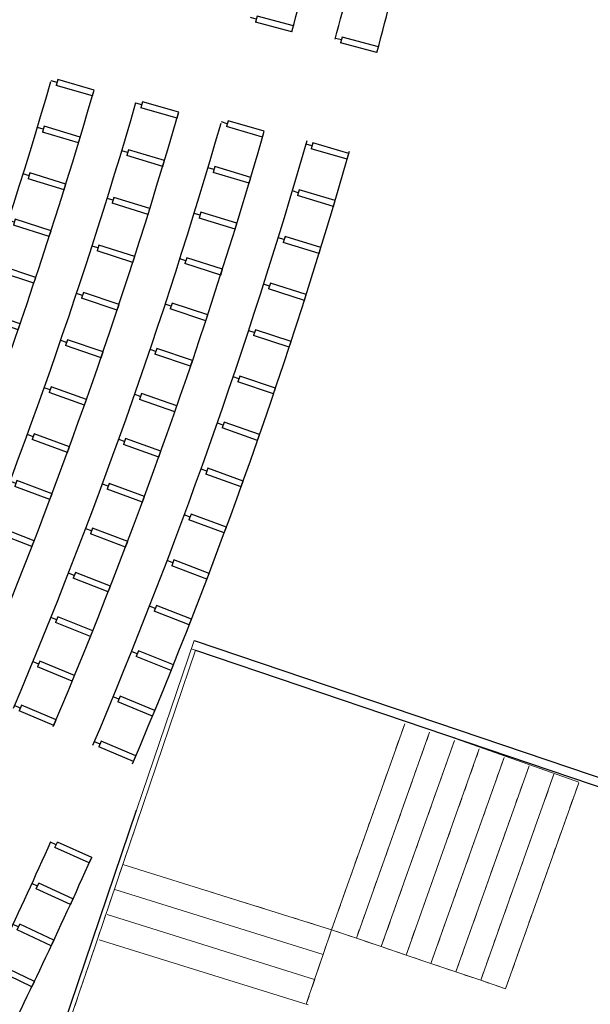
# Model space of a CAD drawing. Header units: inches. Extents: x 424 to 2043, y -237 to 445.
# Tile 70 of 256: x 707.64 to 714.16, y -144.15 to -132.9. Entities that reach past the tile are written whole.
import ezdxf

# ---------------------------------------------------------------- set-up
doc = ezdxf.new("R2010")
doc.units = ezdxf.units.IN
doc.header["$MEASUREMENT"] = 0
doc.linetypes.add('Overhead', pattern=[0.003969, 0.002381, -0.001587])
doc.layers.add('1', color=8, linetype='Continuous')
for name, color, linetype, lineweight in [('A-WALL', 113, 'Continuous', 9), ('S-STRS', 31, 'Continuous', 9), ('S-STRS-MBND', 31, 'Overhead', 9)]:
    doc.layers.add(name, color=color, linetype=linetype, lineweight=lineweight)

# ---------------------------------------------------------------- blocks, each defined once
blk = doc.blocks.new('H')
at = {"color": 0}
for p, q in [((0, 0.43), (0, 0.5)), ((-0.035, 0), (-0.035, 0.43)), ((0.035, 0.43), (-0.035, 0.43)), ((0.035, 0), (0.035, 0.43)), ((-0.035, 0), (0.035, 0))]:
    blk.add_line(p, q, dxfattribs=at)
blk = doc.blocks.new('jjjr')
at = {"layer": '1'}
for radius, start, end in [(60.607, 4.32355, 6.78285), (61.107, 4.3149, 6.7917), (60.107, 4.29716, 6.80983), (60.607, 356.251, 3.18848), (61.107, 356.2336, 3.20589), (59.607, 356.28667, 3.10893), (60.107, 356.26869, 3.12837), (58.107, 356.39069, 3.0486), (58.607, 356.37024, 3.06905), (59.107, 356.30496, 3.08916), (57.607, 356.4115, 3.02778), (60.607, 352.65663, 355.11593), (61.107, 352.64778, 355.12459)]:
    blk.add_arc((-82.043, -107.996, 13.052), radius, start, end, dxfattribs=at)
for p, rotation in [((-22.106, -103.473, 13.052), 94.31558617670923), ((-21.11, -103.378, 13.052), 94.3337723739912), ((-22.025, -104.72, 13.052), 93.12394695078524), ((-21.028, -104.641, 13.052), 93.14758762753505), ((-23.02, -104.838, 13.052), 93.0623657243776), ((-24.017, -104.917, 13.052), 93.0373610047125), ((-21.997, -105.269, 13.052), 92.60022283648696), ((-20.999, -105.202, 13.052), 92.62022648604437), ((-23.99, -105.477, 13.052), 92.48442420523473), ((-22.992, -105.412, 13.052), 92.5052614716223), ((-21.975, -105.818, 13.052), 92.07649872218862), ((-20.976, -105.764, 13.052), 92.09286534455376), ((-23.968, -106.037, 13.052), 91.93148740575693), ((-22.969, -105.986, 13.052), 91.9481572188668), ((-21.957, -106.367, 13.052), 91.55277460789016), ((-20.958, -106.326, 13.052), 91.56550420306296), ((-23.952, -106.598, 13.052), 91.3785506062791), ((-22.953, -106.561, 13.052), 91.3910529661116), ((-21.945, -106.916, 13.052), 91.02905049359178), ((-20.945, -106.889, 13.052), 91.03814306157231), ((-23.941, -107.159, 13.052), 90.82561380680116), ((-22.942, -107.136, 13.052), 90.83394871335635), ((-21.938, -107.466, 13.052), 90.5053263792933), ((-20.938, -107.451, 13.052), 90.51078192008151), ((-23.936, -107.719, 13.052), 90.2726770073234), ((-22.936, -107.71, 13.052), 90.27684446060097), ((-21.935, -108.015, 13.052), 89.98160226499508), ((-20.935, -108.013, 13.052), 89.98342077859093), ((-22.936, -108.285, 13.052), 89.71974020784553), ((-21.938, -108.565, 13.052), 89.4578781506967), ((-20.938, -108.576, 13.052), 89.45605963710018), ((-22.942, -108.86, 13.052), 89.16263595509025), ((-21.946, -109.114, 13.052), 88.93415403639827), ((-20.946, -109.138, 13.052), 88.92869849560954), ((-22.953, -109.434, 13.052), 88.60553170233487), ((-21.958, -109.663, 13.052), 88.41042992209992), ((-20.959, -109.701, 13.052), 88.40133735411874), ((-22.97, -110.009, 13.052), 88.04842744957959), ((-21.976, -110.212, 13.052), 87.8867058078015), ((-20.977, -110.263, 13.052), 87.87397621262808), ((-21.999, -110.761, 13.052), 87.36298169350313), ((-21.001, -110.825, 13.052), 87.34661507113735), ((-22.027, -111.31, 13.052), 86.83925757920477), ((-21.029, -111.386, 13.052), 86.81925392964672), ((-22.06, -111.858, 13.052), 86.31553346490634), ((-21.063, -111.948, 13.052), 86.29189278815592)]:
    blk.add_blockref('H', p, dxfattribs=dict(at, rotation=rotation))
at = {"layer": '1', "xscale": -1}
for p, rotation in [((-21.158, -113.209, 13.052), 85.10570804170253), ((-21.205, -113.728, 13.052), 84.6178972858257), ((-21.256, -114.245, 13.052), 84.1300865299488), ((-21.311, -114.763, 13.052), 83.64227577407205)]:
    blk.add_blockref('H', p, dxfattribs=dict(at, rotation=rotation))

msp = doc.modelspace()

# ---------------------------------------------------------------- linework, layer by layer
for p, q in [((709.629, -139.995), (717.099, -142.527)), ((709.644, -140.106), (717.161, -142.654))]:
    msp.add_line(p, q)
at = {"layer": 'A-WALL'}
msp.add_line((709.629, -139.995), (708.971, -141.936), dxfattribs=at)
at = {"layer": 'A-WALL', "lineweight": 25}
msp.add_line((707.637, -145.872), (708.971, -141.936), dxfattribs=at)
at = {"layer": 'S-STRS'}
for p, q in [((708.521, -143.42), (709.644, -140.106)), ((709.597, -140.09), (711.383, -140.695)), ((711.383, -140.695), (711.668, -140.791)), ((711.668, -140.791), (711.952, -140.888)), ((711.952, -140.888), (712.236, -140.984)), ((712.037, -140.947), (711.2, -143.303)), ((712.321, -141.043), (711.484, -143.399)), ((712.236, -140.984), (714.027, -141.616)), ((712.605, -141.14), (711.768, -143.495)), ((712.889, -141.236), (712.052, -143.592)), ((713.173, -141.332), (712.336, -143.688)), ((713.457, -141.429), (712.621, -143.784)), ((713.741, -141.525), (712.905, -143.88)), ((714.025, -141.621), (713.189, -143.977)), ((708.814, -142.557), (711.2, -143.303)), ((708.724, -142.843), (711.104, -143.587)), ((708.635, -143.129), (711.007, -143.871)), ((711.104, -143.587), (711.2, -143.303)), ((711.2, -143.303), (711.484, -143.399)), ((711.484, -143.399), (711.768, -143.495)), ((708.425, -143.704), (708.521, -143.42)), ((708.545, -143.416), (710.932, -144.162)), ((711.768, -143.495), (712.052, -143.592)), ((711.007, -143.871), (711.104, -143.587)), ((712.052, -143.592), (712.336, -143.688)), ((708.328, -143.988), (708.425, -143.704)), ((712.336, -143.688), (712.621, -143.784)), ((712.621, -143.784), (712.905, -143.88)), ((710.911, -144.155), (711.007, -143.871)), ((712.905, -143.88), (713.189, -143.977)), ((708.232, -144.272), (708.328, -143.988))]:
    msp.add_line(p, q, dxfattribs=at)
at = {"layer": 'S-STRS', "linetype": 'Overhead'}
for p, q in [((712.037, -140.947), (711.2, -143.303)), ((712.321, -141.043), (711.484, -143.399)), ((712.605, -141.14), (711.768, -143.495)), ((712.889, -141.236), (712.052, -143.592)), ((713.173, -141.332), (712.336, -143.688)), ((713.457, -141.429), (712.621, -143.784)), ((713.741, -141.525), (712.905, -143.88)), ((709.768, -142.855), (711.2, -143.303))]:
    msp.add_line(p, q, dxfattribs=at)
at = {"layer": 'S-STRS-MBND'}
for p, q in [((712.037, -140.947), (711.2, -143.303)), ((712.037, -140.947), (711.2, -143.303)), ((712.321, -141.043), (711.484, -143.399)), ((712.321, -141.043), (711.484, -143.399)), ((712.605, -141.14), (711.768, -143.495)), ((712.605, -141.14), (711.768, -143.495)), ((712.889, -141.236), (712.052, -143.592)), ((712.889, -141.236), (712.052, -143.592)), ((713.173, -141.332), (712.336, -143.688)), ((713.173, -141.332), (712.336, -143.688)), ((713.457, -141.429), (712.621, -143.784)), ((713.457, -141.429), (712.621, -143.784)), ((713.741, -141.525), (712.905, -143.88)), ((713.741, -141.525), (712.905, -143.88)), ((714.025, -141.621), (713.189, -143.977)), ((707.751, -145.693), (709.003, -141.999)), ((709.768, -142.855), (711.2, -143.303)), ((709.768, -142.855), (711.2, -143.303)), ((710.911, -144.155), (711.2, -143.303)), ((711.2, -143.303), (713.189, -143.977))]:
    msp.add_line(p, q, dxfattribs=at)

# ---------------------------------------------------------------- block references
at = {"color": 2, "rotation": 340.7785543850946}
msp.add_blockref('jjjr', (765.695, -42.575, -13.052), dxfattribs=at)

doc.saveas('drawing.dxf')
